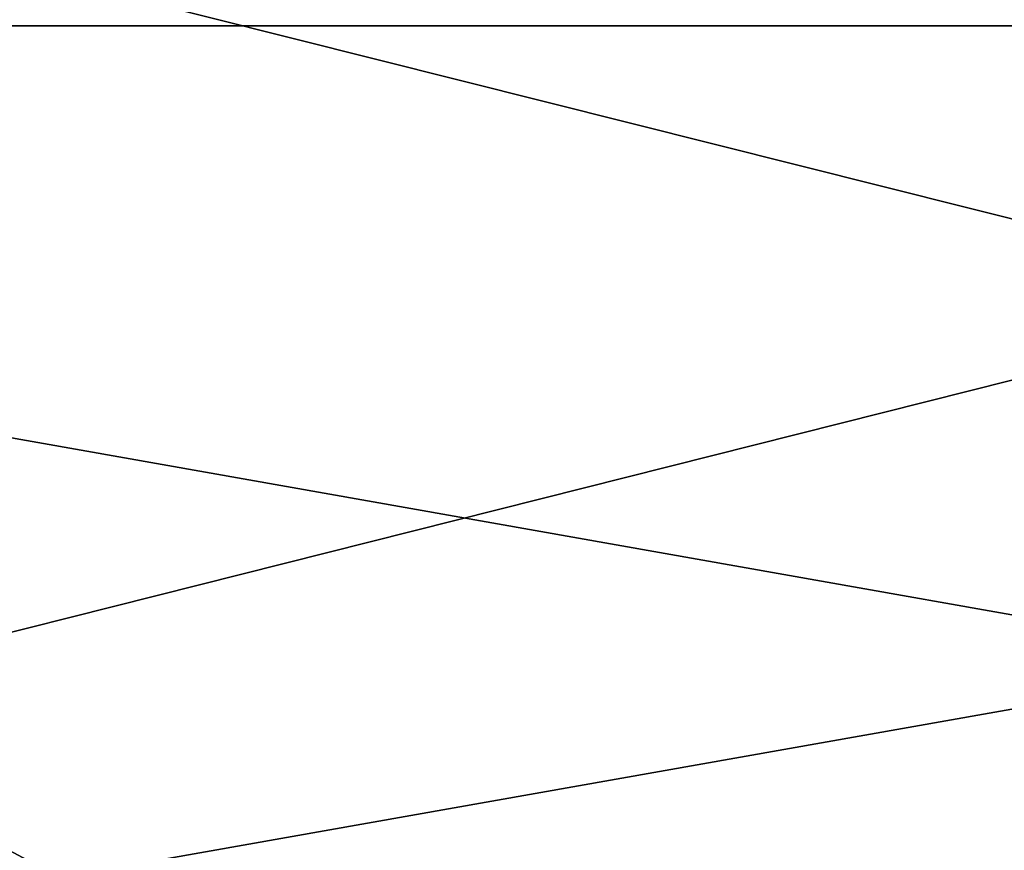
# Model space of a CAD drawing. Header units: millimetres. Extents: x -96 to 96, y -34 to 18.
# Tile 92 of 192: x -21 to -5, y -18 to -4. Entities that reach past the tile are written whole.
import ezdxf

# ---------------------------------------------------------------- set-up
doc = ezdxf.new("R2010")
doc.units = ezdxf.units.MM
doc.header["$LTSCALE"] = 65.185185
for name, color, linetype in [('2', 7, 'CONTINUOUS'), ('22', 7, 'CONTINUOUS'), ('24', 7, 'CONTINUOUS'), ('6', 7, 'CONTINUOUS'), ('799', 7, 'CONTINUOUS')]:
    doc.layers.add(name, color=color, linetype=linetype)

msp = doc.modelspace()

# ---------------------------------------------------------------- linework, layer by layer
at = {"layer": '2', "color": 7, "linetype": 'Continuous'}
for points in [[(-3.619, -27.5, 22.147), (-74, 10.203, 22.476), (-74, -27.5, 22.147), (-3.619, -27.5, 22.147)], [(-3.812, -7.428, 22.322), (-74, 10.203, 22.476), (-3.619, -27.5, 22.147), (-3.812, -7.428, 22.322)], [(-3.974, 10.203, 22.476), (-74, 10.203, 22.476), (-3.812, -7.428, 22.322), (-3.974, 10.203, 22.476)]]:
    msp.add_3dface(points, dxfattribs=at)
at = {"layer": '22', "color": 7, "linetype": 'Continuous'}
for points in [[(72, -2, 20), (72, -27.5, 20.223), (-72, -27.5, 20.223), (72, -2, 20)], [(-72, -2, 20), (72, -2, 20), (-72, -27.5, 20.223), (-72, -2, 20)]]:
    msp.add_3dface(points, dxfattribs=at)
at = {"layer": '24', "color": 7, "linetype": 'Continuous'}
for points in [[(-72, -2, -20), (-72, -27.5, -20.223), (72, -27.5, -20.223), (-72, -2, -20)], [(72, -2, -20), (-72, -2, -20), (72, -27.5, -20.223), (72, -2, -20)]]:
    msp.add_3dface(points, dxfattribs=at)
at = {"layer": '6', "color": 7, "linetype": 'Continuous'}
for points in [[(-74, -27.5, -22.147), (-3.974, 10.203, -22.476), (-3.789, -9.805, -22.301), (-74, -27.5, -22.147)], [(-74, 10.203, -22.476), (-3.974, 10.203, -22.476), (-74, -27.5, -22.147), (-74, 10.203, -22.476)], [(-3.619, -27.5, -22.147), (-74, -27.5, -22.147), (-3.789, -9.805, -22.301), (-3.619, -27.5, -22.147)]]:
    msp.add_3dface(points, dxfattribs=at)
at = {"layer": '799', "color": 7, "linetype": 'Continuous', "true_color": 0xe0f2ff}
for points in [[(-53.207, -3.984, 13.885), (19.7, -3.984, -18.796), (-56.827, -3.984, 18.796), (-53.207, -3.984, 13.885)], [(-56.827, -3.984, 18.796), (19.7, -3.984, -18.796), (19.7, -3.984, 18.796), (-56.827, -3.984, 18.796)], [(19.7, -3.984, -18.796), (-55.243, -3.984, -14.737), (-56.827, -3.984, -18.796), (19.7, -3.984, -18.796)], [(-54.31, -3.984, -14.642), (-55.243, -3.984, -14.737), (19.7, -3.984, -18.796), (-54.31, -3.984, -14.642)], [(-53.497, -3.984, -14.175), (-54.31, -3.984, -14.642), (19.7, -3.984, -18.796), (-53.497, -3.984, -14.175)], [(-52.945, -3.984, -13.417), (-53.497, -3.984, -14.175), (19.7, -3.984, -18.796), (-52.945, -3.984, -13.417)], [(-53.207, -3.984, 13.885), (-53.127, -3.984, 13.775), (19.7, -3.984, -18.796), (-53.207, -3.984, 13.885)], [(-53.127, -3.984, 13.775), (-53.054, -3.984, 13.661), (19.7, -3.984, -18.796), (-53.127, -3.984, 13.775)], [(-53.054, -3.984, 13.661), (-52.988, -3.984, 13.543), (19.7, -3.984, -18.796), (-53.054, -3.984, 13.661)], [(-52.988, -3.984, 13.543), (-52.929, -3.984, 13.421), (19.7, -3.984, -18.796), (-52.988, -3.984, 13.543)], [(-52.75, -3.984, -12.5), (-52.945, -3.984, -13.417), (19.7, -3.984, -18.796), (-52.75, -3.984, -12.5)], [(-52.929, -3.984, 13.421), (-52.877, -3.984, 13.296), (19.7, -3.984, -18.796), (-52.929, -3.984, 13.421)], [(-52.877, -3.984, 13.296), (-52.833, -3.984, 13.167), (19.7, -3.984, -18.796), (-52.877, -3.984, 13.296)], [(-52.833, -3.984, 13.167), (-52.797, -3.984, 13.037), (19.7, -3.984, -18.796), (-52.833, -3.984, 13.167)], [(-52.797, -3.984, 13.037), (-52.769, -3.984, 12.904), (19.7, -3.984, -18.796), (-52.797, -3.984, 13.037)], [(-52.769, -3.984, 12.904), (-52.749, -3.984, 12.77), (19.7, -3.984, -18.796), (-52.769, -3.984, 12.904)], [(-52.749, -3.984, 12.23), (-52.75, -3.984, -12.5), (19.7, -3.984, -18.796), (-52.749, -3.984, 12.23)], [(-52.737, -3.984, 12.365), (-52.749, -3.984, 12.23), (19.7, -3.984, -18.796), (-52.737, -3.984, 12.365)], [(-52.749, -3.984, 12.77), (-52.737, -3.984, 12.635), (19.7, -3.984, -18.796), (-52.749, -3.984, 12.77)], [(-52.732, -3.984, 12.5), (-52.737, -3.984, 12.365), (19.7, -3.984, -18.796), (-52.732, -3.984, 12.5)], [(-52.737, -3.984, 12.635), (-52.732, -3.984, 12.5), (19.7, -3.984, -18.796), (-52.737, -3.984, 12.635)]]:
    msp.add_3dface(points, dxfattribs=at)

doc.saveas('drawing.dxf')
